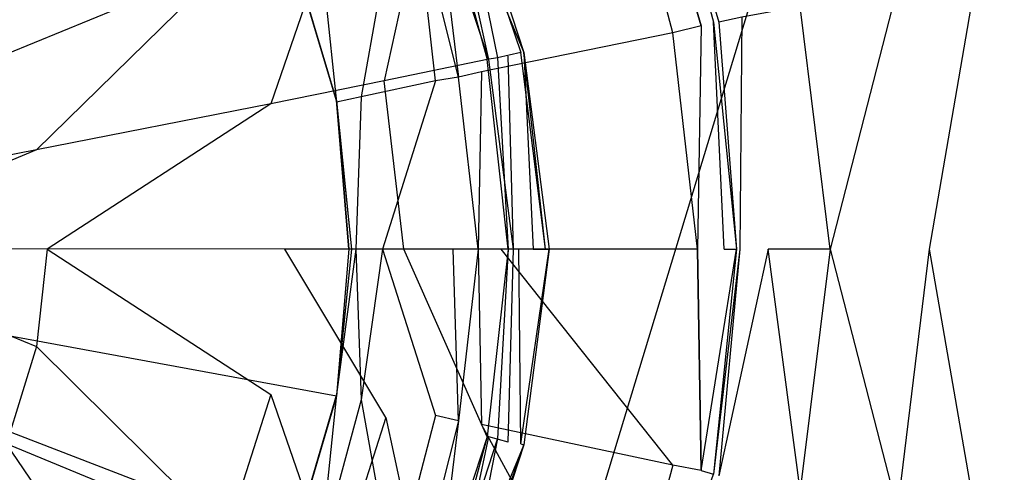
# Model space of a CAD drawing. Extents: x 0 to 1.4, y -0.9 to 0.
# Tile 12 of 18: x 0.7273 to 0.7829, y -0.4627 to -0.4371. Entities that reach past the tile are written whole.
import ezdxf

# ---------------------------------------------------------------- set-up
doc = ezdxf.new("R2010")
doc.units = 0
doc.layers.add('L0_ABLAUF_INF_0___REPLACEMTFORE', color=7, linetype='CONTINUOUS')
doc.layers.add('L1_WANNE_0_N_6231S4____REPLACEM', color=7, linetype='CONTINUOUS')

msp = doc.modelspace()

# ---------------------------------------------------------------- linework, layer by layer
at = {"layer": 'L0_ABLAUF_INF_0___REPLACEMTFORE', "color": 8}
for points, invisible_edges in [([(0.73499, -0.42665, 0.026313), (0.723889, -0.43405, 0.027162), (0.72659, -0.43905, 0.027268), (0.73499, -0.42665, 0.026313)], 14), ([(0.73899, -0.43395, 0.026313), (0.73499, -0.42665, 0.026313), (0.72659, -0.43905, 0.027268), (0.73899, -0.43395, 0.026313)], 14), ([(0.75429, -0.43925, 0.02504), (0.75209, -0.42845, 0.024297), (0.75089, -0.42895, 0.02504), (0.75429, -0.43925, 0.02504)], 13), ([(0.752291, -0.428393, 0.023024), (0.755775, -0.438944, 0.023024), (0.75149, -0.42875, 0.021751), (0.752291, -0.428393, 0.023024)], 14), ([(0.752291, -0.428393, 0.023024), (0.75209, -0.42845, 0.024297), (0.755775, -0.438944, 0.023024), (0.752291, -0.428393, 0.023024)], 14), ([(0.75209, -0.42845, 0.024297), (0.75429, -0.43925, 0.02504), (0.75559, -0.43895, 0.024297), (0.75209, -0.42845, 0.024297)], 14), ([(0.75209, -0.42845, 0.024297), (0.75559, -0.43895, 0.024297), (0.755775, -0.438944, 0.023024), (0.75209, -0.42845, 0.024297)], 14), ([(0.74789, -0.44055, 0.025676), (0.75039, -0.42915, 0.025146), (0.74509, -0.43145, 0.025676), (0.74789, -0.44055, 0.025676)], 13), ([(0.75039, -0.42915, 0.025146), (0.74789, -0.44055, 0.025676), (0.75369, -0.43935, 0.025146), (0.75039, -0.42915, 0.025146)], 14), ([(0.75149, -0.42875, 0.021751), (0.75379, -0.43935, 0.021963), (0.75039, -0.42915, 0.021963), (0.75149, -0.42875, 0.021751)], 13), ([(0.75369, -0.43935, 0.025146), (0.75089, -0.42895, 0.02504), (0.75039, -0.42915, 0.025146), (0.75369, -0.43935, 0.025146)], 13), ([(0.75089, -0.42895, 0.02504), (0.75369, -0.43935, 0.025146), (0.75429, -0.43925, 0.02504), (0.75089, -0.42895, 0.02504)], 14), ([(0.75379, -0.43935, 0.021963), (0.75149, -0.42875, 0.021751), (0.75489, -0.43915, 0.021751), (0.75379, -0.43935, 0.021963)], 14), ([(0.75149, -0.42875, 0.021751), (0.755775, -0.438944, 0.023024), (0.75489, -0.43915, 0.021751), (0.75149, -0.42875, 0.021751)], 14), ([(0.74149, -0.44185, 0.026313), (0.74509, -0.43145, 0.025676), (0.73899, -0.43395, 0.026313), (0.74149, -0.44185, 0.026313)], 13), ([(0.74509, -0.43145, 0.025676), (0.74149, -0.44185, 0.026313), (0.74789, -0.44055, 0.025676), (0.74509, -0.43145, 0.025676)], 14), ([(0.72829, -0.44445, 0.027268), (0.73899, -0.43395, 0.026313), (0.72659, -0.43905, 0.027268), (0.72829, -0.44445, 0.027268)], 13), ([(0.73899, -0.43395, 0.026313), (0.72829, -0.44445, 0.027268), (0.74149, -0.44185, 0.026313), (0.73899, -0.43395, 0.026313)], 14), ([(0.72659, -0.43905, 0.027268), (0.714489, -0.44715, 0.027798), (0.72829, -0.44445, 0.027268), (0.72659, -0.43905, 0.027268)], 14), ([(0.75489, -0.43915, 0.021751), (0.75519, -0.45005, 0.021963), (0.75379, -0.43935, 0.021963), (0.75489, -0.43915, 0.021751)], 13), ([(0.75559, -0.43895, 0.024297), (0.75429, -0.43925, 0.02504), (0.75549, -0.45005, 0.02504), (0.75559, -0.43895, 0.024297)], 14), ([(0.755775, -0.438944, 0.023024), (0.75629, -0.45005, 0.021751), (0.75489, -0.43915, 0.021751), (0.755775, -0.438944, 0.023024)], 14), ([(0.75519, -0.45005, 0.021963), (0.75489, -0.43915, 0.021751), (0.75629, -0.45005, 0.021751), (0.75519, -0.45005, 0.021963)], 14), ([(0.75699, -0.45005, 0.024403), (0.75559, -0.43895, 0.024297), (0.75549, -0.45005, 0.02504), (0.75699, -0.45005, 0.024403)], 14), ([(0.75699, -0.45005, 0.024403), (0.755775, -0.438944, 0.023024), (0.75559, -0.43895, 0.024297), (0.75699, -0.45005, 0.024403)], 14), ([(0.755775, -0.438944, 0.023024), (0.757188, -0.45005, 0.023078), (0.75629, -0.45005, 0.021751), (0.755775, -0.438944, 0.023024)], 14), ([(0.755775, -0.438944, 0.023024), (0.75699, -0.45005, 0.024403), (0.757188, -0.45005, 0.023078), (0.755775, -0.438944, 0.023024)], 13), ([(0.75369, -0.43935, 0.025146), (0.74789, -0.44055, 0.025676), (0.74899, -0.45005, 0.025782), (0.75369, -0.43935, 0.025146)], 14), ([(0.75489, -0.45005, 0.025146), (0.75369, -0.43935, 0.025146), (0.74899, -0.45005, 0.025782), (0.75489, -0.45005, 0.025146)], 14), ([(0.75489, -0.45005, 0.025146), (0.75429, -0.43925, 0.02504), (0.75369, -0.43935, 0.025146), (0.75489, -0.45005, 0.025146)], 13), ([(0.75429, -0.43925, 0.02504), (0.75489, -0.45005, 0.025146), (0.75549, -0.45005, 0.02504), (0.75429, -0.43925, 0.02504)], 14), ([(0.74789, -0.44055, 0.025676), (0.74149, -0.44185, 0.026313), (0.74229, -0.45005, 0.026313), (0.74789, -0.44055, 0.025676)], 14), ([(0.74899, -0.45005, 0.025782), (0.74789, -0.44055, 0.025676), (0.74229, -0.45005, 0.026313), (0.74899, -0.45005, 0.025782)], 14), ([(0.72889, -0.45005, 0.027268), (0.74149, -0.44185, 0.026313), (0.72829, -0.44445, 0.027268), (0.72889, -0.45005, 0.027268)], 13), ([(0.74149, -0.44185, 0.026313), (0.72889, -0.45005, 0.027268), (0.74229, -0.45005, 0.026313), (0.74149, -0.44185, 0.026313)], 14), ([(0.714789, -0.45005, 0.027798), (0.72829, -0.44445, 0.027268), (0.714489, -0.44715, 0.027798), (0.714789, -0.45005, 0.027798)], 13), ([(0.72829, -0.44445, 0.027268), (0.714789, -0.45005, 0.027798), (0.72889, -0.45005, 0.027268), (0.72829, -0.44445, 0.027268)], 14), ([(0.72829, -0.45555, 0.027268), (0.714789, -0.45005, 0.027798), (0.714489, -0.45285, 0.027798), (0.72829, -0.45555, 0.027268)], 13), ([(0.714789, -0.45005, 0.027798), (0.72829, -0.45555, 0.027268), (0.72889, -0.45005, 0.027268), (0.714789, -0.45005, 0.027798)], 14), ([(0.74149, -0.45825, 0.026313), (0.72889, -0.45005, 0.027268), (0.72829, -0.45555, 0.027268), (0.74149, -0.45825, 0.026313)], 13), ([(0.72889, -0.45005, 0.027268), (0.74149, -0.45825, 0.026313), (0.74229, -0.45005, 0.026313), (0.72889, -0.45005, 0.027268)], 14), ([(0.74799, -0.45955, 0.025676), (0.74229, -0.45005, 0.026313), (0.74149, -0.45825, 0.026313), (0.74799, -0.45955, 0.025676)], 14), ([(0.74899, -0.45005, 0.025782), (0.74229, -0.45005, 0.026313), (0.74799, -0.45955, 0.025676), (0.74899, -0.45005, 0.025782)], 14), ([(0.75369, -0.46065, 0.025146), (0.74899, -0.45005, 0.025782), (0.74799, -0.45955, 0.025676), (0.75369, -0.46065, 0.025146)], 14), ([(0.75489, -0.45005, 0.025146), (0.74899, -0.45005, 0.025782), (0.75369, -0.46065, 0.025146), (0.75489, -0.45005, 0.025146)], 14), ([(0.75429, -0.46075, 0.02504), (0.75489, -0.45005, 0.025146), (0.75369, -0.46065, 0.025146), (0.75429, -0.46075, 0.02504)], 13), ([(0.75519, -0.45005, 0.021963), (0.75489, -0.46095, 0.021751), (0.75379, -0.46065, 0.021963), (0.75519, -0.45005, 0.021963)], 13), ([(0.75559, -0.46105, 0.024297), (0.75549, -0.45005, 0.02504), (0.75429, -0.46075, 0.02504), (0.75559, -0.46105, 0.024297)], 14), ([(0.75489, -0.45005, 0.025146), (0.75429, -0.46075, 0.02504), (0.75549, -0.45005, 0.02504), (0.75489, -0.45005, 0.025146)], 14), ([(0.75489, -0.46095, 0.021751), (0.75519, -0.45005, 0.021963), (0.75629, -0.45005, 0.021751), (0.75489, -0.46095, 0.021751)], 14), ([(0.757188, -0.45005, 0.023078), (0.755775, -0.461106, 0.023024), (0.75489, -0.46095, 0.021751), (0.757188, -0.45005, 0.023078)], 14), ([(0.75629, -0.45005, 0.021751), (0.757188, -0.45005, 0.023078), (0.75489, -0.46095, 0.021751), (0.75629, -0.45005, 0.021751)], 14), ([(0.75699, -0.45005, 0.024403), (0.75549, -0.45005, 0.02504), (0.75559, -0.46105, 0.024297), (0.75699, -0.45005, 0.024403)], 14), ([(0.757188, -0.45005, 0.023078), (0.75559, -0.46105, 0.024297), (0.755775, -0.461106, 0.023024), (0.757188, -0.45005, 0.023078)], 13), ([(0.75559, -0.46105, 0.024297), (0.757188, -0.45005, 0.023078), (0.75699, -0.45005, 0.024403), (0.75559, -0.46105, 0.024297)], 14), ([(0.714489, -0.45285, 0.027798), (0.72659, -0.46105, 0.027268), (0.72829, -0.45555, 0.027268), (0.714489, -0.45285, 0.027798)], 14), ([(0.73899, -0.46615, 0.026313), (0.72829, -0.45555, 0.027268), (0.72659, -0.46105, 0.027268), (0.73899, -0.46615, 0.026313)], 13), ([(0.72829, -0.45555, 0.027268), (0.73899, -0.46615, 0.026313), (0.74149, -0.45825, 0.026313), (0.72829, -0.45555, 0.027268)], 14), ([(0.74509, -0.46865, 0.025676), (0.74149, -0.45825, 0.026313), (0.73899, -0.46615, 0.026313), (0.74509, -0.46865, 0.025676)], 13), ([(0.74149, -0.45825, 0.026313), (0.74509, -0.46865, 0.025676), (0.74799, -0.45955, 0.025676), (0.74149, -0.45825, 0.026313)], 14), ([(0.75039, -0.47085, 0.025146), (0.74799, -0.45955, 0.025676), (0.74509, -0.46865, 0.025676), (0.75039, -0.47085, 0.025146)], 13), ([(0.74799, -0.45955, 0.025676), (0.75039, -0.47085, 0.025146), (0.75369, -0.46065, 0.025146), (0.74799, -0.45955, 0.025676)], 14), ([(0.75379, -0.46065, 0.021963), (0.75149, -0.47135, 0.021751), (0.75039, -0.47085, 0.021963), (0.75379, -0.46065, 0.021963)], 13), ([(0.75089, -0.47115, 0.02504), (0.75369, -0.46065, 0.025146), (0.75039, -0.47085, 0.025146), (0.75089, -0.47115, 0.02504)], 13), ([(0.75369, -0.46065, 0.025146), (0.75089, -0.47115, 0.02504), (0.75429, -0.46075, 0.02504), (0.75369, -0.46065, 0.025146)], 14), ([(0.75209, -0.47165, 0.024297), (0.75429, -0.46075, 0.02504), (0.75089, -0.47115, 0.02504), (0.75209, -0.47165, 0.024297)], 13), ([(0.75149, -0.47135, 0.021751), (0.75379, -0.46065, 0.021963), (0.75489, -0.46095, 0.021751), (0.75149, -0.47135, 0.021751)], 14), ([(0.75429, -0.46075, 0.02504), (0.75209, -0.47165, 0.024297), (0.75559, -0.46105, 0.024297), (0.75429, -0.46075, 0.02504)], 14), ([(0.73499, -0.47335, 0.026313), (0.72659, -0.46105, 0.027268), (0.723889, -0.46595, 0.027162), (0.73499, -0.47335, 0.026313)], 14), ([(0.73899, -0.46615, 0.026313), (0.72659, -0.46105, 0.027268), (0.73499, -0.47335, 0.026313), (0.73899, -0.46615, 0.026313)], 14), ([(0.755775, -0.461106, 0.023024), (0.75149, -0.47135, 0.021751), (0.75489, -0.46095, 0.021751), (0.755775, -0.461106, 0.023024)], 14), ([(0.75149, -0.47135, 0.021751), (0.755775, -0.461106, 0.023024), (0.752291, -0.471708, 0.023024), (0.75149, -0.47135, 0.021751)], 13), ([(0.75209, -0.47165, 0.024297), (0.755775, -0.461106, 0.023024), (0.75559, -0.46105, 0.024297), (0.75209, -0.47165, 0.024297)], 14), ([(0.755775, -0.461106, 0.023024), (0.75209, -0.47165, 0.024297), (0.752291, -0.471708, 0.023024), (0.755775, -0.461106, 0.023024)], 13)]:
    msp.add_3dface(points, dxfattribs=dict(at, invisible_edges=invisible_edges))
at = {"layer": 'L1_WANNE_0_N_6231S4____REPLACEM', "color": 8}
for points, invisible_edges in [([(0.817841, -0.273679), (0.7, -0.662109), (0.7, -0.237934), (0.817841, -0.273679)], 13), ([(0.7, -0.662109), (0.817841, -0.273679), (0.817833, -0.626368), (0.7, -0.662109)], 10), ([(0.853757, -0.369437, 0.030511), (0.781228, -0.434948, 0.028541), (0.783923, -0.45005, 0.028541), (0.853757, -0.369437, 0.030511)], 14), ([(0.733423, -0.418947, 0.005836), (0.726736, -0.413146, 0.005836), (0.7, -0.450031, 0.005836), (0.733423, -0.418947, 0.005836)], 14), ([(0.738812, -0.425748, 0.005836), (0.733423, -0.418947, 0.005836), (0.7, -0.450031, 0.005836), (0.738812, -0.425748, 0.005836)], 14), ([(0.762865, -0.425048, 0.020265), (0.762266, -0.425348, 0.018249), (0.766457, -0.437249, 0.020159), (0.762865, -0.425048, 0.020265)], 14), ([(0.763164, -0.424947, 0.023448), (0.762865, -0.425048, 0.020265), (0.766457, -0.437249, 0.020159), (0.763164, -0.424947, 0.023448)], 14), ([(0.763164, -0.424947, 0.023448), (0.766757, -0.437249, 0.023448), (0.768054, -0.436949, 0.026631), (0.763164, -0.424947, 0.023448)], 14), ([(0.763164, -0.424947, 0.023448), (0.766457, -0.437249, 0.020159), (0.766757, -0.437249, 0.023448), (0.763164, -0.424947, 0.023448)], 14), ([(0.742804, -0.433548, 0.005836), (0.738812, -0.425748, 0.005836), (0.7, -0.450031, 0.005836), (0.742804, -0.433548, 0.005836)], 14), ([(0.762266, -0.425348, 0.018249), (0.761068, -0.425948, 0.016658), (0.764162, -0.437849, 0.016446), (0.762266, -0.425348, 0.018249)], 14), ([(0.765759, -0.437449, 0.018037), (0.762266, -0.425348, 0.018249), (0.764162, -0.437849, 0.016446), (0.765759, -0.437449, 0.018037)], 14), ([(0.762266, -0.425348, 0.018249), (0.765759, -0.437449, 0.018037), (0.766457, -0.437249, 0.020159), (0.762266, -0.425348, 0.018249)], 14), ([(0.761068, -0.425948, 0.016658), (0.750888, -0.430348, 0.008382), (0.753383, -0.440049, 0.008276), (0.761068, -0.425948, 0.016658)], 14), ([(0.764162, -0.437849, 0.016446), (0.761068, -0.425948, 0.016658), (0.753383, -0.440049, 0.008276), (0.764162, -0.437849, 0.016446)], 14), ([(0.750788, -0.440549, 0.007427), (0.749691, -0.430848, 0.007745), (0.748393, -0.431348, 0.007427), (0.750788, -0.440549, 0.007427)], 14), ([(0.752086, -0.440349, 0.007639), (0.750888, -0.430348, 0.008382), (0.749691, -0.430848, 0.007745), (0.752086, -0.440349, 0.007639)], 13), ([(0.752086, -0.440349, 0.007639), (0.749691, -0.430848, 0.007745), (0.750788, -0.440549, 0.007427), (0.752086, -0.440349, 0.007639)], 14), ([(0.750888, -0.430348, 0.008382), (0.752086, -0.440349, 0.007639), (0.753383, -0.440049, 0.008276), (0.750888, -0.430348, 0.008382)], 14), ([(0.746597, -0.441449, 0.007427), (0.748393, -0.431348, 0.007427), (0.744301, -0.433048, 0.007427), (0.746597, -0.441449, 0.007427)], 13), ([(0.748393, -0.431348, 0.007427), (0.746597, -0.441449, 0.007427), (0.750788, -0.440549, 0.007427), (0.748393, -0.431348, 0.007427)], 14), ([(0.7452, -0.441749, 0.007427), (0.744301, -0.433048, 0.007427), (0.742804, -0.433648, 0.007427), (0.7452, -0.441749, 0.007427)], 13), ([(0.744301, -0.433048, 0.007427), (0.7452, -0.441749, 0.007427), (0.746597, -0.441449, 0.007427), (0.744301, -0.433048, 0.007427)], 14), ([(0.7452, -0.441649, 0.005836), (0.742804, -0.433548, 0.005836), (0.7, -0.450031, 0.005836), (0.7452, -0.441649, 0.005836)], 14), ([(0.7452, -0.441649, 0.005836), (0.742804, -0.433586, 0.006434), (0.742804, -0.433548, 0.005836), (0.7452, -0.441649, 0.005836)], 14), ([(0.742804, -0.433586, 0.006434), (0.7452, -0.441649, 0.005836), (0.7452, -0.441687, 0.006434), (0.742804, -0.433586, 0.006434)], 13), ([(0.7452, -0.441687, 0.006434), (0.742804, -0.433648, 0.007427), (0.742804, -0.433586, 0.006434), (0.7452, -0.441687, 0.006434)], 14), ([(0.742804, -0.433648, 0.007427), (0.7452, -0.441687, 0.006434), (0.7452, -0.441749, 0.007427), (0.742804, -0.433648, 0.007427)], 13), ([(0.773044, -0.45005, 0.028329), (0.776837, -0.435249, 0.028435), (0.771348, -0.436349, 0.028329), (0.773044, -0.45005, 0.028329)], 13), ([(0.776837, -0.435249, 0.028435), (0.773044, -0.45005, 0.028329), (0.778633, -0.45005, 0.028435), (0.776837, -0.435249, 0.028435)], 14), ([(0.778633, -0.45005, 0.028435), (0.781228, -0.434948, 0.028541), (0.776837, -0.435249, 0.028435), (0.778633, -0.45005, 0.028435)], 13), ([(0.781228, -0.434948, 0.028541), (0.778633, -0.45005, 0.028435), (0.783923, -0.45005, 0.028541), (0.781228, -0.434948, 0.028541)], 14), ([(0.771348, -0.436349, 0.028329), (0.768054, -0.436949, 0.026631), (0.769551, -0.45005, 0.026843), (0.771348, -0.436349, 0.028329)], 14), ([(0.773044, -0.45005, 0.028329), (0.771348, -0.436349, 0.028329), (0.769551, -0.45005, 0.026843), (0.773044, -0.45005, 0.028329)], 14), ([(0.768054, -0.436949, 0.026631), (0.766757, -0.437249, 0.023448), (0.767954, -0.45005, 0.023448), (0.768054, -0.436949, 0.026631)], 14), ([(0.768054, -0.436949, 0.026631), (0.767954, -0.45005, 0.023448), (0.769551, -0.45005, 0.026843), (0.768054, -0.436949, 0.026631)], 14), ([(0.765759, -0.437449, 0.018037), (0.764162, -0.437849, 0.016446), (0.765559, -0.45005, 0.016552), (0.765759, -0.437449, 0.018037)], 14), ([(0.765759, -0.437449, 0.018037), (0.765559, -0.45005, 0.016552), (0.767056, -0.45005, 0.018249), (0.765759, -0.437449, 0.018037)], 14), ([(0.767056, -0.45005, 0.018249), (0.766457, -0.437249, 0.020159), (0.765759, -0.437449, 0.018037), (0.767056, -0.45005, 0.018249)], 14), ([(0.766457, -0.437249, 0.020159), (0.767755, -0.45005, 0.020265), (0.766757, -0.437249, 0.023448), (0.766457, -0.437249, 0.020159)], 14), ([(0.766457, -0.437249, 0.020159), (0.767056, -0.45005, 0.018249), (0.767755, -0.45005, 0.020265), (0.766457, -0.437249, 0.020159)], 13), ([(0.766757, -0.437249, 0.023448), (0.767755, -0.45005, 0.020265), (0.767954, -0.45005, 0.023448), (0.766757, -0.437249, 0.023448)], 14), ([(0.764162, -0.437849, 0.016446), (0.753383, -0.440049, 0.008276), (0.754481, -0.45005, 0.008382), (0.764162, -0.437849, 0.016446)], 14), ([(0.765559, -0.45005, 0.016552), (0.764162, -0.437849, 0.016446), (0.754481, -0.45005, 0.008382), (0.765559, -0.45005, 0.016552)], 14), ([(0.753184, -0.45005, 0.007745), (0.753383, -0.440049, 0.008276), (0.752086, -0.440349, 0.007639), (0.753184, -0.45005, 0.007745)], 13), ([(0.753383, -0.440049, 0.008276), (0.753184, -0.45005, 0.007745), (0.754481, -0.45005, 0.008382), (0.753383, -0.440049, 0.008276)], 14), ([(0.747794, -0.45005, 0.007427), (0.750788, -0.440549, 0.007427), (0.746597, -0.441449, 0.007427), (0.747794, -0.45005, 0.007427)], 13), ([(0.750788, -0.440549, 0.007427), (0.747794, -0.45005, 0.007427), (0.751786, -0.45005, 0.007427), (0.750788, -0.440549, 0.007427)], 14), ([(0.752086, -0.440349, 0.007639), (0.750788, -0.440549, 0.007427), (0.751786, -0.45005, 0.007427), (0.752086, -0.440349, 0.007639)], 14), ([(0.753184, -0.45005, 0.007745), (0.752086, -0.440349, 0.007639), (0.751786, -0.45005, 0.007427), (0.753184, -0.45005, 0.007745)], 14), ([(0.745898, -0.45005, 0.005836), (0.7452, -0.441649, 0.005836), (0.7, -0.450031, 0.005836), (0.745898, -0.45005, 0.005836)], 14), ([(0.746297, -0.45005, 0.007427), (0.746597, -0.441449, 0.007427), (0.7452, -0.441749, 0.007427), (0.746297, -0.45005, 0.007427)], 13), ([(0.7452, -0.441649, 0.005836), (0.745898, -0.45005, 0.005836), (0.7452, -0.441687, 0.006434), (0.7452, -0.441649, 0.005836)], 14), ([(0.7452, -0.441687, 0.006434), (0.746048, -0.45005, 0.006434), (0.7452, -0.441749, 0.007427), (0.7452, -0.441687, 0.006434)], 14), ([(0.7452, -0.441687, 0.006434), (0.745898, -0.45005, 0.005836), (0.746048, -0.45005, 0.006434), (0.7452, -0.441687, 0.006434)], 14), ([(0.7452, -0.441749, 0.007427), (0.746048, -0.45005, 0.006434), (0.746297, -0.45005, 0.007427), (0.7452, -0.441749, 0.007427)], 14), ([(0.746597, -0.441449, 0.007427), (0.746297, -0.45005, 0.007427), (0.747794, -0.45005, 0.007427), (0.746597, -0.441449, 0.007427)], 14), ([(0.738812, -0.474352, 0.005836), (0.7, -0.450031, 0.005836), (0.733423, -0.481153, 0.005836), (0.738812, -0.474352, 0.005836)], 14), ([(0.7452, -0.458351, 0.005836), (0.7, -0.450031, 0.005836), (0.742804, -0.466552, 0.005836), (0.7452, -0.458351, 0.005836)], 14), ([(0.742804, -0.466552, 0.005836), (0.7, -0.450031, 0.005836), (0.738812, -0.474352, 0.005836), (0.742804, -0.466552, 0.005836)], 14), ([(0.733423, -0.481153, 0.005836), (0.7, -0.450031, 0.005836), (0.726736, -0.486854, 0.005836), (0.733423, -0.481153, 0.005836)], 14), ([(0.745898, -0.45005, 0.005836), (0.7, -0.450031, 0.005836), (0.7452, -0.458351, 0.005836), (0.745898, -0.45005, 0.005836)], 14), ([(0.746597, -0.458551, 0.007427), (0.746297, -0.45005, 0.007427), (0.7452, -0.458251, 0.007427), (0.746597, -0.458551, 0.007427)], 13), ([(0.746048, -0.45005, 0.006434), (0.7452, -0.458313, 0.006434), (0.7452, -0.458251, 0.007427), (0.746048, -0.45005, 0.006434)], 14), ([(0.746048, -0.45005, 0.006434), (0.7452, -0.458251, 0.007427), (0.746297, -0.45005, 0.007427), (0.746048, -0.45005, 0.006434)], 14), ([(0.745898, -0.45005, 0.005836), (0.7452, -0.458351, 0.005836), (0.7452, -0.458313, 0.006434), (0.745898, -0.45005, 0.005836)], 14), ([(0.745898, -0.45005, 0.005836), (0.7452, -0.458313, 0.006434), (0.746048, -0.45005, 0.006434), (0.745898, -0.45005, 0.005836)], 14), ([(0.746297, -0.45005, 0.007427), (0.746597, -0.458551, 0.007427), (0.747794, -0.45005, 0.007427), (0.746297, -0.45005, 0.007427)], 14), ([(0.750788, -0.459451, 0.007427), (0.747794, -0.45005, 0.007427), (0.746597, -0.458551, 0.007427), (0.750788, -0.459451, 0.007427)], 13), ([(0.747794, -0.45005, 0.007427), (0.750788, -0.459451, 0.007427), (0.751786, -0.45005, 0.007427), (0.747794, -0.45005, 0.007427)], 14), ([(0.752086, -0.459751, 0.007639), (0.751786, -0.45005, 0.007427), (0.750788, -0.459451, 0.007427), (0.752086, -0.459751, 0.007639)], 14), ([(0.753184, -0.45005, 0.007745), (0.751786, -0.45005, 0.007427), (0.752086, -0.459751, 0.007639), (0.753184, -0.45005, 0.007745)], 14), ([(0.753383, -0.459951, 0.008276), (0.753184, -0.45005, 0.007745), (0.752086, -0.459751, 0.007639), (0.753383, -0.459951, 0.008276)], 13), ([(0.753184, -0.45005, 0.007745), (0.753383, -0.459951, 0.008276), (0.754481, -0.45005, 0.008382), (0.753184, -0.45005, 0.007745)], 14), ([(0.764162, -0.462251, 0.016446), (0.754481, -0.45005, 0.008382), (0.753383, -0.459951, 0.008276), (0.764162, -0.462251, 0.016446)], 14), ([(0.765559, -0.45005, 0.016552), (0.754481, -0.45005, 0.008382), (0.764162, -0.462251, 0.016446), (0.765559, -0.45005, 0.016552)], 14), ([(0.765759, -0.462551, 0.018037), (0.765559, -0.45005, 0.016552), (0.764162, -0.462251, 0.016446), (0.765759, -0.462551, 0.018037)], 14), ([(0.765559, -0.45005, 0.016552), (0.765759, -0.462551, 0.018037), (0.767056, -0.45005, 0.018249), (0.765559, -0.45005, 0.016552)], 14), ([(0.767755, -0.45005, 0.020265), (0.765759, -0.462551, 0.018037), (0.766457, -0.462751, 0.020159), (0.767755, -0.45005, 0.020265)], 13), ([(0.765759, -0.462551, 0.018037), (0.767755, -0.45005, 0.020265), (0.767056, -0.45005, 0.018249), (0.765759, -0.462551, 0.018037)], 14), ([(0.767954, -0.45005, 0.023448), (0.766457, -0.462751, 0.020159), (0.766757, -0.462851, 0.023448), (0.767954, -0.45005, 0.023448)], 14), ([(0.767755, -0.45005, 0.020265), (0.766457, -0.462751, 0.020159), (0.767954, -0.45005, 0.023448), (0.767755, -0.45005, 0.020265)], 14), ([(0.769551, -0.45005, 0.026843), (0.766757, -0.462851, 0.023448), (0.768054, -0.463051, 0.026631), (0.769551, -0.45005, 0.026843)], 14), ([(0.767954, -0.45005, 0.023448), (0.766757, -0.462851, 0.023448), (0.769551, -0.45005, 0.026843), (0.767954, -0.45005, 0.023448)], 14), ([(0.771348, -0.463651, 0.028329), (0.769551, -0.45005, 0.026843), (0.768054, -0.463051, 0.026631), (0.771348, -0.463651, 0.028329)], 14), ([(0.773044, -0.45005, 0.028329), (0.769551, -0.45005, 0.026843), (0.771348, -0.463651, 0.028329), (0.773044, -0.45005, 0.028329)], 14), ([(0.776837, -0.464751, 0.028435), (0.773044, -0.45005, 0.028329), (0.771348, -0.463651, 0.028329), (0.776837, -0.464751, 0.028435)], 13), ([(0.773044, -0.45005, 0.028329), (0.776837, -0.464751, 0.028435), (0.778633, -0.45005, 0.028435), (0.773044, -0.45005, 0.028329)], 14), ([(0.781228, -0.465052, 0.028541), (0.778633, -0.45005, 0.028435), (0.776837, -0.464751, 0.028435), (0.781228, -0.465052, 0.028541)], 13), ([(0.778633, -0.45005, 0.028435), (0.781228, -0.465052, 0.028541), (0.783923, -0.45005, 0.028541), (0.778633, -0.45005, 0.028435)], 14), ([(0.853757, -0.530581, 0.030511), (0.783923, -0.45005, 0.028541), (0.781228, -0.465052, 0.028541), (0.853757, -0.530581, 0.030511)], 14), ([(0.744301, -0.467052, 0.007427), (0.7452, -0.458251, 0.007427), (0.742804, -0.466452, 0.007427), (0.744301, -0.467052, 0.007427)], 13), ([(0.7452, -0.458313, 0.006434), (0.742804, -0.466452, 0.007427), (0.7452, -0.458251, 0.007427), (0.7452, -0.458313, 0.006434)], 14), ([(0.7452, -0.458351, 0.005836), (0.742804, -0.466514, 0.006434), (0.7452, -0.458313, 0.006434), (0.7452, -0.458351, 0.005836)], 14), ([(0.742804, -0.466452, 0.007427), (0.7452, -0.458313, 0.006434), (0.742804, -0.466514, 0.006434), (0.742804, -0.466452, 0.007427)], 13), ([(0.742804, -0.466514, 0.006434), (0.7452, -0.458351, 0.005836), (0.742804, -0.466552, 0.005836), (0.742804, -0.466514, 0.006434)], 13), ([(0.7452, -0.458251, 0.007427), (0.744301, -0.467052, 0.007427), (0.746597, -0.458551, 0.007427), (0.7452, -0.458251, 0.007427)], 14), ([(0.748393, -0.468652, 0.007427), (0.746597, -0.458551, 0.007427), (0.744301, -0.467052, 0.007427), (0.748393, -0.468652, 0.007427)], 13), ([(0.746597, -0.458551, 0.007427), (0.748393, -0.468652, 0.007427), (0.750788, -0.459451, 0.007427), (0.746597, -0.458551, 0.007427)], 14), ([(0.750788, -0.459451, 0.007427), (0.748393, -0.468652, 0.007427), (0.749691, -0.469252, 0.007745), (0.750788, -0.459451, 0.007427)], 14), ([(0.752086, -0.459751, 0.007639), (0.750788, -0.459451, 0.007427), (0.749691, -0.469252, 0.007745), (0.752086, -0.459751, 0.007639)], 14), ([(0.750888, -0.469652, 0.008382), (0.752086, -0.459751, 0.007639), (0.749691, -0.469252, 0.007745), (0.750888, -0.469652, 0.008382)], 13), ([(0.752086, -0.459751, 0.007639), (0.750888, -0.469652, 0.008382), (0.753383, -0.459951, 0.008276), (0.752086, -0.459751, 0.007639)], 14), ([(0.761068, -0.474052, 0.016658), (0.753383, -0.459951, 0.008276), (0.750888, -0.469652, 0.008382), (0.761068, -0.474052, 0.016658)], 14), ([(0.764162, -0.462251, 0.016446), (0.753383, -0.459951, 0.008276), (0.761068, -0.474052, 0.016658), (0.764162, -0.462251, 0.016446)], 14), ([(0.764162, -0.462251, 0.016446), (0.761068, -0.474052, 0.016658), (0.762266, -0.474652, 0.018249), (0.764162, -0.462251, 0.016446)], 14), ([(0.765759, -0.462551, 0.018037), (0.764162, -0.462251, 0.016446), (0.762266, -0.474652, 0.018249), (0.765759, -0.462551, 0.018037)], 14), ([(0.762266, -0.474652, 0.018249), (0.766457, -0.462751, 0.020159), (0.765759, -0.462551, 0.018037), (0.762266, -0.474652, 0.018249)], 14)]:
    msp.add_3dface(points, dxfattribs=dict(at, invisible_edges=invisible_edges))

doc.saveas('drawing.dxf')
